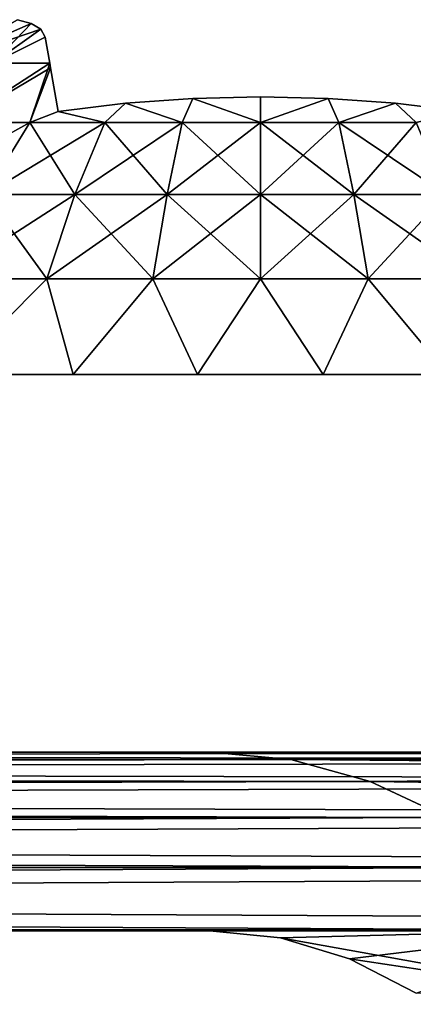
# Model space of a CAD drawing. Header units: millimetres. Extents: x -112 to 112, y -55 to 40.
# Tile 137 of 171: x 12.05 to 13.16, y 37.29 to 40.05. Entities that reach past the tile are written whole.
import ezdxf

# ---------------------------------------------------------------- set-up
doc = ezdxf.new("R2010")
doc.units = ezdxf.units.MM
doc.header["$LTSCALE"] = 52.148148
for name, color, linetype in [('102', 7, 'CONTINUOUS'), ('109', 7, 'CONTINUOUS'), ('110', 7, 'CONTINUOUS'), ('111', 7, 'CONTINUOUS'), ('112', 7, 'CONTINUOUS'), ('85', 7, 'CONTINUOUS'), ('86', 7, 'CONTINUOUS'), ('87', 7, 'CONTINUOUS'), ('91', 7, 'CONTINUOUS'), ('96', 7, 'CONTINUOUS'), ('97', 7, 'CONTINUOUS'), ('98', 7, 'CONTINUOUS')]:
    doc.layers.add(name, color=color, linetype=linetype)

msp = doc.modelspace()

# ---------------------------------------------------------------- linework, layer by layer
at = {"layer": '102', "linetype": 'Continuous'}
for points in [[(19.6576, 38, 12.5865), (12.5865, 38, 19.6576), (12.8128, 37.9794, 19.8839), (19.6576, 38, 12.5865)], [(19.8839, 37.9794, 12.8128), (19.6576, 38, 12.5865), (12.8128, 37.9794, 19.8839), (19.8839, 37.9794, 12.8128)], [(19.8839, 37.9794, 12.8128), (12.8128, 37.9794, 19.8839), (13.0353, 37.9181, 20.1064), (19.8839, 37.9794, 12.8128)], [(20.1064, 37.9181, 13.0353), (19.8839, 37.9794, 12.8128), (13.0353, 37.9181, 20.1064), (20.1064, 37.9181, 13.0353)], [(20.1064, 37.9181, 13.0353), (13.0353, 37.9181, 20.1064), (13.2505, 37.8169, 20.3216), (20.1064, 37.9181, 13.0353)]]:
    msp.add_3dface(points, dxfattribs=at)
at = {"layer": '109', "color": 253, "linetype": 'Continuous', "true_color": 0x999999}
for points in [[(12.0481, 40.0488, 13.5792), (11.8334, 39.9272, 13.8715), (12.0862, 40.0383, 13.6528), (12.0481, 40.0488, 13.5792)], [(11.8334, 39.9272, 13.8715), (11.9787, 39.9272, 13.9716), (12.0862, 40.0383, 13.6528), (11.8334, 39.9272, 13.8715)], [(12.0862, 40.0383, 13.6528), (11.9787, 39.9272, 13.9716), (12.1127, 40.0221, 13.7345), (12.0862, 40.0383, 13.6528)], [(11.9787, 39.9272, 13.9716), (12.1252, 39.9997, 13.823), (12.1127, 40.0221, 13.7345), (11.9787, 39.9272, 13.9716)], [(12.138, 39.9274, 14.0539), (12.1252, 39.9997, 13.823), (11.9787, 39.9272, 13.9716), (12.138, 39.9274, 14.0539)], [(12.138, 39.9274, 14.0539), (11.9787, 39.9272, 13.9716), (11.8818, 39.7616, 14.34), (12.138, 39.9274, 14.0539)], [(12.0823, 39.7616, 14.4302), (12.138, 39.9274, 14.0539), (11.8818, 39.7616, 14.34), (12.0823, 39.7616, 14.4302)], [(12.138, 39.9274, 14.0539), (12.0823, 39.7616, 14.4302), (12.1403, 39.9138, 14.0928), (12.138, 39.9274, 14.0539)], [(12.0823, 39.7616, 14.4302), (12.1618, 39.7921, 14.394), (12.1403, 39.9138, 14.0928), (12.0823, 39.7616, 14.4302)], [(12.5386, 39.8286, 14.4005), (12.3497, 39.8149, 14.3981), (12.5085, 39.7616, 14.5353), (12.5386, 39.8286, 14.4005)], [(12.7279, 39.7616, 14.5485), (12.5386, 39.8286, 14.4005), (12.5085, 39.7616, 14.5353), (12.7279, 39.7616, 14.5485)], [(12.7279, 39.8332, 14.4013), (12.5386, 39.8286, 14.4005), (12.7279, 39.7616, 14.5485), (12.7279, 39.8332, 14.4013)], [(12.9172, 39.8286, 14.4005), (12.7279, 39.8332, 14.4013), (12.7279, 39.7616, 14.5485), (12.9172, 39.8286, 14.4005)], [(12.9474, 39.7616, 14.5353), (12.9172, 39.8286, 14.4005), (12.7279, 39.7616, 14.5485), (12.9474, 39.7616, 14.5353)], [(13.1061, 39.8149, 14.3981), (12.9172, 39.8286, 14.4005), (12.9474, 39.7616, 14.5353), (13.1061, 39.8149, 14.3981)], [(12.3497, 39.8149, 14.3981), (12.1618, 39.7921, 14.394), (12.2922, 39.7616, 14.4956), (12.3497, 39.8149, 14.3981)], [(12.5085, 39.7616, 14.5353), (12.3497, 39.8149, 14.3981), (12.2922, 39.7616, 14.4956), (12.5085, 39.7616, 14.5353)], [(13.1636, 39.7616, 14.4956), (13.1061, 39.8149, 14.3981), (12.9474, 39.7616, 14.5353), (13.1636, 39.7616, 14.4956)], [(13.294, 39.7921, 14.394), (13.1061, 39.8149, 14.3981), (13.1636, 39.7616, 14.4956), (13.294, 39.7921, 14.394)], [(12.2922, 39.7616, 14.4956), (12.1618, 39.7921, 14.394), (12.0823, 39.7616, 14.4302), (12.2922, 39.7616, 14.4956)], [(12.0823, 39.7616, 14.4302), (11.8818, 39.7616, 14.34), (11.9582, 39.5597, 14.7576), (12.0823, 39.7616, 14.4302)], [(12.0823, 39.7616, 14.4302), (11.9582, 39.5597, 14.7576), (12.2084, 39.5597, 14.8356), (12.0823, 39.7616, 14.4302)], [(12.2922, 39.7616, 14.4956), (12.0823, 39.7616, 14.4302), (12.2084, 39.5597, 14.8356), (12.2922, 39.7616, 14.4956)], [(12.2922, 39.7616, 14.4956), (12.2084, 39.5597, 14.8356), (12.4663, 39.5597, 14.8828), (12.2922, 39.7616, 14.4956)], [(12.5085, 39.7616, 14.5353), (12.2922, 39.7616, 14.4956), (12.4663, 39.5597, 14.8828), (12.5085, 39.7616, 14.5353)], [(12.5085, 39.7616, 14.5353), (12.4663, 39.5597, 14.8828), (12.7279, 39.5597, 14.8987), (12.5085, 39.7616, 14.5353)], [(12.7279, 39.7616, 14.5485), (12.5085, 39.7616, 14.5353), (12.7279, 39.5597, 14.8987), (12.7279, 39.7616, 14.5485)], [(12.9474, 39.7616, 14.5353), (12.7279, 39.7616, 14.5485), (12.9896, 39.5597, 14.8828), (12.9474, 39.7616, 14.5353)], [(12.7279, 39.7616, 14.5485), (12.7279, 39.5597, 14.8987), (12.9896, 39.5597, 14.8828), (12.7279, 39.7616, 14.5485)], [(13.1636, 39.7616, 14.4956), (12.9474, 39.7616, 14.5353), (13.2474, 39.5597, 14.8356), (13.1636, 39.7616, 14.4956)], [(12.9474, 39.7616, 14.5353), (12.9896, 39.5597, 14.8828), (13.2474, 39.5597, 14.8356), (12.9474, 39.7616, 14.5353)], [(11.8419, 39.3235, 15.0643), (12.1299, 39.3235, 15.154), (11.9582, 39.5597, 14.7576), (11.8419, 39.3235, 15.0643)], [(11.9582, 39.5597, 14.7576), (12.1299, 39.3235, 15.154), (12.2084, 39.5597, 14.8356), (11.9582, 39.5597, 14.7576)], [(12.1299, 39.3235, 15.154), (12.4267, 39.3235, 15.2084), (12.2084, 39.5597, 14.8356), (12.1299, 39.3235, 15.154)], [(12.2084, 39.5597, 14.8356), (12.4267, 39.3235, 15.2084), (12.4663, 39.5597, 14.8828), (12.2084, 39.5597, 14.8356)], [(12.4267, 39.3235, 15.2084), (12.7279, 39.3235, 15.2266), (12.4663, 39.5597, 14.8828), (12.4267, 39.3235, 15.2084)], [(12.4663, 39.5597, 14.8828), (12.7279, 39.3235, 15.2266), (12.7279, 39.5597, 14.8987), (12.4663, 39.5597, 14.8828)], [(12.7279, 39.3235, 15.2266), (13.0291, 39.3235, 15.2084), (12.7279, 39.5597, 14.8987), (12.7279, 39.3235, 15.2266)], [(12.7279, 39.5597, 14.8987), (13.0291, 39.3235, 15.2084), (12.9896, 39.5597, 14.8828), (12.7279, 39.5597, 14.8987)], [(13.0291, 39.3235, 15.2084), (13.3259, 39.3235, 15.154), (12.9896, 39.5597, 14.8828), (13.0291, 39.3235, 15.2084)], [(12.9896, 39.5597, 14.8828), (13.3259, 39.3235, 15.154), (13.2474, 39.5597, 14.8356), (12.9896, 39.5597, 14.8828)], [(11.8419, 39.3235, 15.0643), (11.8627, 39.0566, 15.3909), (12.1299, 39.3235, 15.154), (11.8419, 39.3235, 15.0643)], [(11.8627, 39.0566, 15.3909), (12.2033, 39.0566, 15.4783), (12.1299, 39.3235, 15.154), (11.8627, 39.0566, 15.3909)], [(12.1299, 39.3235, 15.154), (12.2033, 39.0566, 15.4783), (12.4267, 39.3235, 15.2084), (12.1299, 39.3235, 15.154)], [(12.2033, 39.0566, 15.4783), (12.5521, 39.0566, 15.5224), (12.4267, 39.3235, 15.2084), (12.2033, 39.0566, 15.4783)], [(12.4267, 39.3235, 15.2084), (12.5521, 39.0566, 15.5224), (12.7279, 39.3235, 15.2266), (12.4267, 39.3235, 15.2084)], [(12.5521, 39.0566, 15.5224), (12.9037, 39.0566, 15.5224), (12.7279, 39.3235, 15.2266), (12.5521, 39.0566, 15.5224)], [(12.7279, 39.3235, 15.2266), (12.9037, 39.0566, 15.5224), (13.0291, 39.3235, 15.2084), (12.7279, 39.3235, 15.2266)], [(12.9037, 39.0566, 15.5224), (13.2526, 39.0566, 15.4783), (13.0291, 39.3235, 15.2084), (12.9037, 39.0566, 15.5224)], [(13.0291, 39.3235, 15.2084), (13.2526, 39.0566, 15.4783), (13.3259, 39.3235, 15.154), (13.0291, 39.3235, 15.2084)]]:
    msp.add_3dface(points, dxfattribs=at)
at = {"layer": '110', "color": 253, "linetype": 'Continuous', "true_color": 0x999999}
for points in [[(12.0862, 40.0383, 11.803), (11.8334, 39.9272, 11.5843), (12.0481, 40.0488, 11.8766), (12.0862, 40.0383, 11.803)], [(12.1127, 40.0221, 11.7213), (11.8334, 39.9272, 11.5843), (12.0862, 40.0383, 11.803), (12.1127, 40.0221, 11.7213)], [(11.9787, 39.9272, 11.4843), (11.8334, 39.9272, 11.5843), (12.1127, 40.0221, 11.7213), (11.9787, 39.9272, 11.4843)], [(12.1252, 39.9997, 11.6328), (11.9787, 39.9272, 11.4843), (12.1127, 40.0221, 11.7213), (12.1252, 39.9997, 11.6328)], [(12.138, 39.9274, 11.4019), (11.9787, 39.9272, 11.4843), (12.1252, 39.9997, 11.6328), (12.138, 39.9274, 11.4019)], [(11.8818, 39.7616, 11.1158), (12.138, 39.9274, 11.4019), (12.1403, 39.9138, 11.3631), (11.8818, 39.7616, 11.1158)], [(11.9787, 39.9272, 11.4843), (12.138, 39.9274, 11.4019), (11.8818, 39.7616, 11.1158), (11.9787, 39.9272, 11.4843)], [(12.0823, 39.7616, 11.0256), (11.8818, 39.7616, 11.1158), (12.1403, 39.9138, 11.3631), (12.0823, 39.7616, 11.0256)], [(12.1618, 39.7921, 11.0618), (12.0823, 39.7616, 11.0256), (12.1403, 39.9138, 11.3631), (12.1618, 39.7921, 11.0618)], [(12.5386, 39.8286, 11.0554), (12.5085, 39.7616, 10.9206), (12.3497, 39.8149, 11.0578), (12.5386, 39.8286, 11.0554)], [(12.7279, 39.7616, 10.9073), (12.5085, 39.7616, 10.9206), (12.5386, 39.8286, 11.0554), (12.7279, 39.7616, 10.9073)], [(12.7279, 39.8332, 11.0546), (12.7279, 39.7616, 10.9073), (12.5386, 39.8286, 11.0554), (12.7279, 39.8332, 11.0546)], [(12.9172, 39.8286, 11.0554), (12.7279, 39.7616, 10.9073), (12.7279, 39.8332, 11.0546), (12.9172, 39.8286, 11.0554)], [(12.9474, 39.7616, 10.9206), (12.7279, 39.7616, 10.9073), (12.9172, 39.8286, 11.0554), (12.9474, 39.7616, 10.9206)], [(13.1061, 39.8149, 11.0578), (12.9474, 39.7616, 10.9206), (12.9172, 39.8286, 11.0554), (13.1061, 39.8149, 11.0578)], [(12.3497, 39.8149, 11.0578), (12.2922, 39.7616, 10.9602), (12.1618, 39.7921, 11.0618), (12.3497, 39.8149, 11.0578)], [(12.5085, 39.7616, 10.9206), (12.2922, 39.7616, 10.9602), (12.3497, 39.8149, 11.0578), (12.5085, 39.7616, 10.9206)], [(13.1636, 39.7616, 10.9602), (12.9474, 39.7616, 10.9206), (13.1061, 39.8149, 11.0578), (13.1636, 39.7616, 10.9602)], [(13.294, 39.7921, 11.0618), (13.1636, 39.7616, 10.9602), (13.1061, 39.8149, 11.0578), (13.294, 39.7921, 11.0618)], [(12.2922, 39.7616, 10.9602), (12.0823, 39.7616, 11.0256), (12.1618, 39.7921, 11.0618), (12.2922, 39.7616, 10.9602)], [(11.8818, 39.7616, 11.1158), (12.0823, 39.7616, 11.0256), (11.7191, 39.5597, 10.8058), (11.8818, 39.7616, 11.1158)], [(12.0823, 39.7616, 11.0256), (11.9582, 39.5597, 10.6982), (11.7191, 39.5597, 10.8058), (12.0823, 39.7616, 11.0256)], [(12.0823, 39.7616, 11.0256), (12.2922, 39.7616, 10.9602), (11.9582, 39.5597, 10.6982), (12.0823, 39.7616, 11.0256)], [(12.2922, 39.7616, 10.9602), (12.2084, 39.5597, 10.6203), (11.9582, 39.5597, 10.6982), (12.2922, 39.7616, 10.9602)], [(12.5085, 39.7616, 10.9206), (12.4663, 39.5597, 10.573), (12.2084, 39.5597, 10.6203), (12.5085, 39.7616, 10.9206)], [(12.2922, 39.7616, 10.9602), (12.5085, 39.7616, 10.9206), (12.2084, 39.5597, 10.6203), (12.2922, 39.7616, 10.9602)], [(12.7279, 39.7616, 10.9073), (12.7279, 39.5597, 10.5572), (12.4663, 39.5597, 10.573), (12.7279, 39.7616, 10.9073)], [(12.5085, 39.7616, 10.9206), (12.7279, 39.7616, 10.9073), (12.4663, 39.5597, 10.573), (12.5085, 39.7616, 10.9206)], [(12.7279, 39.7616, 10.9073), (12.9474, 39.7616, 10.9206), (12.7279, 39.5597, 10.5572), (12.7279, 39.7616, 10.9073)], [(12.9474, 39.7616, 10.9206), (12.9896, 39.5597, 10.573), (12.7279, 39.5597, 10.5572), (12.9474, 39.7616, 10.9206)], [(12.9474, 39.7616, 10.9206), (13.1636, 39.7616, 10.9602), (12.9896, 39.5597, 10.573), (12.9474, 39.7616, 10.9206)], [(13.1636, 39.7616, 10.9602), (13.2474, 39.5597, 10.6203), (12.9896, 39.5597, 10.573), (13.1636, 39.7616, 10.9602)], [(12.1299, 39.3235, 10.3018), (11.8419, 39.3235, 10.3916), (12.2084, 39.5597, 10.6203), (12.1299, 39.3235, 10.3018)], [(12.2084, 39.5597, 10.6203), (11.8419, 39.3235, 10.3916), (11.9582, 39.5597, 10.6982), (12.2084, 39.5597, 10.6203)], [(12.4267, 39.3235, 10.2474), (12.1299, 39.3235, 10.3018), (12.4663, 39.5597, 10.573), (12.4267, 39.3235, 10.2474)], [(12.4663, 39.5597, 10.573), (12.1299, 39.3235, 10.3018), (12.2084, 39.5597, 10.6203), (12.4663, 39.5597, 10.573)], [(12.7279, 39.3235, 10.2292), (12.4267, 39.3235, 10.2474), (12.7279, 39.5597, 10.5572), (12.7279, 39.3235, 10.2292)], [(12.7279, 39.5597, 10.5572), (12.4267, 39.3235, 10.2474), (12.4663, 39.5597, 10.573), (12.7279, 39.5597, 10.5572)], [(13.0291, 39.3235, 10.2474), (12.7279, 39.3235, 10.2292), (12.9896, 39.5597, 10.573), (13.0291, 39.3235, 10.2474)], [(12.9896, 39.5597, 10.573), (12.7279, 39.3235, 10.2292), (12.7279, 39.5597, 10.5572), (12.9896, 39.5597, 10.573)], [(13.2474, 39.5597, 10.6203), (13.0291, 39.3235, 10.2474), (12.9896, 39.5597, 10.573), (13.2474, 39.5597, 10.6203)], [(13.3259, 39.3235, 10.3018), (13.0291, 39.3235, 10.2474), (13.2474, 39.5597, 10.6203), (13.3259, 39.3235, 10.3018)], [(12.1299, 39.3235, 10.3018), (11.8627, 39.0566, 10.065), (11.8419, 39.3235, 10.3916), (12.1299, 39.3235, 10.3018)], [(12.2033, 39.0566, 9.9775), (11.8627, 39.0566, 10.065), (12.1299, 39.3235, 10.3018), (12.2033, 39.0566, 9.9775)], [(12.4267, 39.3235, 10.2474), (12.2033, 39.0566, 9.9775), (12.1299, 39.3235, 10.3018), (12.4267, 39.3235, 10.2474)], [(12.5521, 39.0566, 9.9334), (12.2033, 39.0566, 9.9775), (12.4267, 39.3235, 10.2474), (12.5521, 39.0566, 9.9334)], [(12.7279, 39.3235, 10.2292), (12.5521, 39.0566, 9.9334), (12.4267, 39.3235, 10.2474), (12.7279, 39.3235, 10.2292)], [(12.9037, 39.0566, 9.9334), (12.5521, 39.0566, 9.9334), (12.7279, 39.3235, 10.2292), (12.9037, 39.0566, 9.9334)], [(13.0291, 39.3235, 10.2474), (12.9037, 39.0566, 9.9334), (12.7279, 39.3235, 10.2292), (13.0291, 39.3235, 10.2474)], [(13.2526, 39.0566, 9.9775), (12.9037, 39.0566, 9.9334), (13.0291, 39.3235, 10.2474), (13.2526, 39.0566, 9.9775)], [(13.3259, 39.3235, 10.3018), (13.2526, 39.0566, 9.9775), (13.0291, 39.3235, 10.2474), (13.3259, 39.3235, 10.3018)]]:
    msp.add_3dface(points, dxfattribs=at)
at = {"layer": '111', "color": 253, "linetype": 'Continuous', "true_color": 0x999999}
for points in [[(12.0481, 40.0488, -11.8767), (11.8334, 39.9272, -11.5843), (12.0862, 40.0383, -11.803), (12.0481, 40.0488, -11.8767)], [(11.8334, 39.9272, -11.5843), (11.9787, 39.9272, -11.4843), (12.0862, 40.0383, -11.803), (11.8334, 39.9272, -11.5843)], [(12.0862, 40.0383, -11.803), (11.9787, 39.9272, -11.4843), (12.1127, 40.0221, -11.7213), (12.0862, 40.0383, -11.803)], [(11.9787, 39.9272, -11.4843), (12.1252, 39.9997, -11.6328), (12.1127, 40.0221, -11.7213), (11.9787, 39.9272, -11.4843)], [(12.138, 39.9274, -11.4019), (12.1252, 39.9997, -11.6328), (11.9787, 39.9272, -11.4843), (12.138, 39.9274, -11.4019)], [(12.138, 39.9274, -11.4019), (11.9787, 39.9272, -11.4843), (11.8818, 39.7616, -11.1158), (12.138, 39.9274, -11.4019)], [(12.0823, 39.7616, -11.0256), (12.138, 39.9274, -11.4019), (11.8818, 39.7616, -11.1158), (12.0823, 39.7616, -11.0256)], [(12.138, 39.9274, -11.4019), (12.0823, 39.7616, -11.0256), (12.1403, 39.9138, -11.3631), (12.138, 39.9274, -11.4019)], [(12.0823, 39.7616, -11.0256), (12.1618, 39.7921, -11.0618), (12.1403, 39.9138, -11.3631), (12.0823, 39.7616, -11.0256)], [(12.5386, 39.8286, -11.0554), (12.3497, 39.8149, -11.0578), (12.5085, 39.7616, -10.9206), (12.5386, 39.8286, -11.0554)], [(12.7279, 39.7616, -10.9073), (12.5386, 39.8286, -11.0554), (12.5085, 39.7616, -10.9206), (12.7279, 39.7616, -10.9073)], [(12.7279, 39.8332, -11.0546), (12.5386, 39.8286, -11.0554), (12.7279, 39.7616, -10.9073), (12.7279, 39.8332, -11.0546)], [(12.9172, 39.8286, -11.0554), (12.7279, 39.8332, -11.0546), (12.7279, 39.7616, -10.9073), (12.9172, 39.8286, -11.0554)], [(12.9474, 39.7616, -10.9206), (12.9172, 39.8286, -11.0554), (12.7279, 39.7616, -10.9073), (12.9474, 39.7616, -10.9206)], [(13.1061, 39.8149, -11.0578), (12.9172, 39.8286, -11.0554), (12.9474, 39.7616, -10.9206), (13.1061, 39.8149, -11.0578)], [(12.3497, 39.8149, -11.0578), (12.1618, 39.7921, -11.0618), (12.2922, 39.7616, -10.9602), (12.3497, 39.8149, -11.0578)], [(12.5085, 39.7616, -10.9206), (12.3497, 39.8149, -11.0578), (12.2922, 39.7616, -10.9602), (12.5085, 39.7616, -10.9206)], [(13.1636, 39.7616, -10.9602), (13.1061, 39.8149, -11.0578), (12.9474, 39.7616, -10.9206), (13.1636, 39.7616, -10.9602)], [(13.294, 39.7921, -11.0618), (13.1061, 39.8149, -11.0578), (13.1636, 39.7616, -10.9602), (13.294, 39.7921, -11.0618)], [(12.2922, 39.7616, -10.9602), (12.1618, 39.7921, -11.0618), (12.0823, 39.7616, -11.0256), (12.2922, 39.7616, -10.9602)], [(12.0823, 39.7616, -11.0256), (11.8818, 39.7616, -11.1158), (11.9582, 39.5597, -10.6982), (12.0823, 39.7616, -11.0256)], [(12.0823, 39.7616, -11.0256), (11.9582, 39.5597, -10.6982), (12.2084, 39.5597, -10.6203), (12.0823, 39.7616, -11.0256)], [(12.2922, 39.7616, -10.9602), (12.0823, 39.7616, -11.0256), (12.2084, 39.5597, -10.6203), (12.2922, 39.7616, -10.9602)], [(12.2922, 39.7616, -10.9602), (12.2084, 39.5597, -10.6203), (12.4663, 39.5597, -10.573), (12.2922, 39.7616, -10.9602)], [(12.5085, 39.7616, -10.9206), (12.2922, 39.7616, -10.9602), (12.4663, 39.5597, -10.573), (12.5085, 39.7616, -10.9206)], [(12.5085, 39.7616, -10.9206), (12.4663, 39.5597, -10.573), (12.7279, 39.5597, -10.5572), (12.5085, 39.7616, -10.9206)], [(12.7279, 39.7616, -10.9073), (12.5085, 39.7616, -10.9206), (12.7279, 39.5597, -10.5572), (12.7279, 39.7616, -10.9073)], [(12.7279, 39.7616, -10.9073), (12.7279, 39.5597, -10.5572), (12.9896, 39.5597, -10.573), (12.7279, 39.7616, -10.9073)], [(12.9474, 39.7616, -10.9206), (12.7279, 39.7616, -10.9073), (12.9896, 39.5597, -10.573), (12.9474, 39.7616, -10.9206)], [(12.9474, 39.7616, -10.9206), (12.9896, 39.5597, -10.573), (13.2474, 39.5597, -10.6203), (12.9474, 39.7616, -10.9206)], [(13.1636, 39.7616, -10.9602), (12.9474, 39.7616, -10.9206), (13.2474, 39.5597, -10.6203), (13.1636, 39.7616, -10.9602)], [(11.8419, 39.3235, -10.3916), (12.1299, 39.3235, -10.3018), (11.9582, 39.5597, -10.6982), (11.8419, 39.3235, -10.3916)], [(11.9582, 39.5597, -10.6982), (12.1299, 39.3235, -10.3018), (12.2084, 39.5597, -10.6203), (11.9582, 39.5597, -10.6982)], [(12.1299, 39.3235, -10.3018), (12.4267, 39.3235, -10.2474), (12.2084, 39.5597, -10.6203), (12.1299, 39.3235, -10.3018)], [(12.2084, 39.5597, -10.6203), (12.4267, 39.3235, -10.2474), (12.4663, 39.5597, -10.573), (12.2084, 39.5597, -10.6203)], [(12.4267, 39.3235, -10.2474), (12.7279, 39.3235, -10.2292), (12.4663, 39.5597, -10.573), (12.4267, 39.3235, -10.2474)], [(12.4663, 39.5597, -10.573), (12.7279, 39.3235, -10.2292), (12.7279, 39.5597, -10.5572), (12.4663, 39.5597, -10.573)], [(12.7279, 39.3235, -10.2292), (13.0291, 39.3235, -10.2474), (12.7279, 39.5597, -10.5572), (12.7279, 39.3235, -10.2292)], [(12.7279, 39.5597, -10.5572), (13.0291, 39.3235, -10.2474), (12.9896, 39.5597, -10.573), (12.7279, 39.5597, -10.5572)], [(13.0291, 39.3235, -10.2474), (13.3259, 39.3235, -10.3018), (12.9896, 39.5597, -10.573), (13.0291, 39.3235, -10.2474)], [(12.9896, 39.5597, -10.573), (13.3259, 39.3235, -10.3018), (13.2474, 39.5597, -10.6203), (12.9896, 39.5597, -10.573)], [(11.8419, 39.3235, -10.3916), (11.8627, 39.0566, -10.065), (12.1299, 39.3235, -10.3018), (11.8419, 39.3235, -10.3916)], [(11.8627, 39.0566, -10.065), (12.2033, 39.0566, -9.9775), (12.1299, 39.3235, -10.3018), (11.8627, 39.0566, -10.065)], [(12.1299, 39.3235, -10.3018), (12.2033, 39.0566, -9.9775), (12.4267, 39.3235, -10.2474), (12.1299, 39.3235, -10.3018)], [(12.2033, 39.0566, -9.9775), (12.5521, 39.0566, -9.9334), (12.4267, 39.3235, -10.2474), (12.2033, 39.0566, -9.9775)], [(12.4267, 39.3235, -10.2474), (12.5521, 39.0566, -9.9334), (12.7279, 39.3235, -10.2292), (12.4267, 39.3235, -10.2474)], [(12.5521, 39.0566, -9.9334), (12.9037, 39.0566, -9.9334), (12.7279, 39.3235, -10.2292), (12.5521, 39.0566, -9.9334)], [(12.7279, 39.3235, -10.2292), (12.9037, 39.0566, -9.9334), (13.0291, 39.3235, -10.2474), (12.7279, 39.3235, -10.2292)], [(12.9037, 39.0566, -9.9334), (13.2526, 39.0566, -9.9775), (13.0291, 39.3235, -10.2474), (12.9037, 39.0566, -9.9334)], [(13.0291, 39.3235, -10.2474), (13.2526, 39.0566, -9.9775), (13.3259, 39.3235, -10.3018), (13.0291, 39.3235, -10.2474)]]:
    msp.add_3dface(points, dxfattribs=at)
at = {"layer": '112', "color": 253, "linetype": 'Continuous', "true_color": 0x999999}
for points in [[(12.0862, 40.0383, -13.6528), (11.8334, 39.9272, -13.8715), (12.0481, 40.0488, -13.5793), (12.0862, 40.0383, -13.6528)], [(12.1127, 40.0221, -13.7345), (11.8334, 39.9272, -13.8715), (12.0862, 40.0383, -13.6528), (12.1127, 40.0221, -13.7345)], [(11.9787, 39.9272, -13.9716), (11.8334, 39.9272, -13.8715), (12.1127, 40.0221, -13.7345), (11.9787, 39.9272, -13.9716)], [(12.1252, 39.9997, -13.823), (11.9787, 39.9272, -13.9716), (12.1127, 40.0221, -13.7345), (12.1252, 39.9997, -13.823)], [(12.138, 39.9274, -14.0539), (11.9787, 39.9272, -13.9716), (12.1252, 39.9997, -13.823), (12.138, 39.9274, -14.0539)], [(11.8818, 39.7616, -14.34), (12.138, 39.9274, -14.0539), (12.1403, 39.9138, -14.0927), (11.8818, 39.7616, -14.34)], [(11.9787, 39.9272, -13.9716), (12.138, 39.9274, -14.0539), (11.8818, 39.7616, -14.34), (11.9787, 39.9272, -13.9716)], [(12.0823, 39.7616, -14.4302), (11.8818, 39.7616, -14.34), (12.1403, 39.9138, -14.0927), (12.0823, 39.7616, -14.4302)], [(12.1618, 39.7921, -14.394), (12.0823, 39.7616, -14.4302), (12.1403, 39.9138, -14.0927), (12.1618, 39.7921, -14.394)], [(12.5386, 39.8286, -14.4005), (12.5085, 39.7616, -14.5353), (12.3497, 39.8149, -14.3981), (12.5386, 39.8286, -14.4005)], [(12.7279, 39.7616, -14.5485), (12.5085, 39.7616, -14.5353), (12.5386, 39.8286, -14.4005), (12.7279, 39.7616, -14.5485)], [(12.7279, 39.8332, -14.4013), (12.7279, 39.7616, -14.5485), (12.5386, 39.8286, -14.4005), (12.7279, 39.8332, -14.4013)], [(12.9172, 39.8286, -14.4005), (12.7279, 39.7616, -14.5485), (12.7279, 39.8332, -14.4013), (12.9172, 39.8286, -14.4005)], [(12.9474, 39.7616, -14.5353), (12.7279, 39.7616, -14.5485), (12.9172, 39.8286, -14.4005), (12.9474, 39.7616, -14.5353)], [(13.1061, 39.8149, -14.3981), (12.9474, 39.7616, -14.5353), (12.9172, 39.8286, -14.4005), (13.1061, 39.8149, -14.3981)], [(12.3497, 39.8149, -14.3981), (12.2922, 39.7616, -14.4956), (12.1618, 39.7921, -14.394), (12.3497, 39.8149, -14.3981)], [(12.5085, 39.7616, -14.5353), (12.2922, 39.7616, -14.4956), (12.3497, 39.8149, -14.3981), (12.5085, 39.7616, -14.5353)], [(13.1636, 39.7616, -14.4956), (12.9474, 39.7616, -14.5353), (13.1061, 39.8149, -14.3981), (13.1636, 39.7616, -14.4956)], [(13.294, 39.7921, -14.394), (13.1636, 39.7616, -14.4956), (13.1061, 39.8149, -14.3981), (13.294, 39.7921, -14.394)], [(12.2922, 39.7616, -14.4956), (12.0823, 39.7616, -14.4302), (12.1618, 39.7921, -14.394), (12.2922, 39.7616, -14.4956)], [(11.8818, 39.7616, -14.34), (12.0823, 39.7616, -14.4302), (11.7191, 39.5597, -14.65), (11.8818, 39.7616, -14.34)], [(12.0823, 39.7616, -14.4302), (11.9582, 39.5597, -14.7576), (11.7191, 39.5597, -14.65), (12.0823, 39.7616, -14.4302)], [(12.0823, 39.7616, -14.4302), (12.2922, 39.7616, -14.4956), (11.9582, 39.5597, -14.7576), (12.0823, 39.7616, -14.4302)], [(12.2922, 39.7616, -14.4956), (12.2084, 39.5597, -14.8356), (11.9582, 39.5597, -14.7576), (12.2922, 39.7616, -14.4956)], [(12.5085, 39.7616, -14.5353), (12.4663, 39.5597, -14.8828), (12.2084, 39.5597, -14.8356), (12.5085, 39.7616, -14.5353)], [(12.2922, 39.7616, -14.4956), (12.5085, 39.7616, -14.5353), (12.2084, 39.5597, -14.8356), (12.2922, 39.7616, -14.4956)], [(12.7279, 39.7616, -14.5485), (12.7279, 39.5597, -14.8987), (12.4663, 39.5597, -14.8828), (12.7279, 39.7616, -14.5485)], [(12.5085, 39.7616, -14.5353), (12.7279, 39.7616, -14.5485), (12.4663, 39.5597, -14.8828), (12.5085, 39.7616, -14.5353)], [(12.7279, 39.7616, -14.5485), (12.9474, 39.7616, -14.5353), (12.7279, 39.5597, -14.8987), (12.7279, 39.7616, -14.5485)], [(12.9474, 39.7616, -14.5353), (12.9896, 39.5597, -14.8828), (12.7279, 39.5597, -14.8987), (12.9474, 39.7616, -14.5353)], [(12.9474, 39.7616, -14.5353), (13.1636, 39.7616, -14.4956), (12.9896, 39.5597, -14.8828), (12.9474, 39.7616, -14.5353)], [(13.1636, 39.7616, -14.4956), (13.2474, 39.5597, -14.8356), (12.9896, 39.5597, -14.8828), (13.1636, 39.7616, -14.4956)], [(12.1299, 39.3235, -15.154), (11.8419, 39.3235, -15.0643), (12.2084, 39.5597, -14.8356), (12.1299, 39.3235, -15.154)], [(12.2084, 39.5597, -14.8356), (11.8419, 39.3235, -15.0643), (11.9582, 39.5597, -14.7576), (12.2084, 39.5597, -14.8356)], [(12.4267, 39.3235, -15.2084), (12.1299, 39.3235, -15.154), (12.4663, 39.5597, -14.8828), (12.4267, 39.3235, -15.2084)], [(12.4663, 39.5597, -14.8828), (12.1299, 39.3235, -15.154), (12.2084, 39.5597, -14.8356), (12.4663, 39.5597, -14.8828)], [(12.7279, 39.3235, -15.2266), (12.4267, 39.3235, -15.2084), (12.7279, 39.5597, -14.8987), (12.7279, 39.3235, -15.2266)], [(12.7279, 39.5597, -14.8987), (12.4267, 39.3235, -15.2084), (12.4663, 39.5597, -14.8828), (12.7279, 39.5597, -14.8987)], [(13.0291, 39.3235, -15.2084), (12.7279, 39.3235, -15.2266), (12.9896, 39.5597, -14.8828), (13.0291, 39.3235, -15.2084)], [(12.9896, 39.5597, -14.8828), (12.7279, 39.3235, -15.2266), (12.7279, 39.5597, -14.8987), (12.9896, 39.5597, -14.8828)], [(13.2474, 39.5597, -14.8356), (13.0291, 39.3235, -15.2084), (12.9896, 39.5597, -14.8828), (13.2474, 39.5597, -14.8356)], [(13.3259, 39.3235, -15.154), (13.0291, 39.3235, -15.2084), (13.2474, 39.5597, -14.8356), (13.3259, 39.3235, -15.154)], [(12.1299, 39.3235, -15.154), (11.8627, 39.0566, -15.3909), (11.8419, 39.3235, -15.0643), (12.1299, 39.3235, -15.154)], [(12.2033, 39.0566, -15.4783), (11.8627, 39.0566, -15.3909), (12.1299, 39.3235, -15.154), (12.2033, 39.0566, -15.4783)], [(12.4267, 39.3235, -15.2084), (12.2033, 39.0566, -15.4783), (12.1299, 39.3235, -15.154), (12.4267, 39.3235, -15.2084)], [(12.5521, 39.0566, -15.5224), (12.2033, 39.0566, -15.4783), (12.4267, 39.3235, -15.2084), (12.5521, 39.0566, -15.5224)], [(12.7279, 39.3235, -15.2266), (12.5521, 39.0566, -15.5224), (12.4267, 39.3235, -15.2084), (12.7279, 39.3235, -15.2266)], [(12.9037, 39.0566, -15.5224), (12.5521, 39.0566, -15.5224), (12.7279, 39.3235, -15.2266), (12.9037, 39.0566, -15.5224)], [(13.0291, 39.3235, -15.2084), (12.9037, 39.0566, -15.5224), (12.7279, 39.3235, -15.2266), (13.0291, 39.3235, -15.2084)], [(13.2526, 39.0566, -15.4783), (12.9037, 39.0566, -15.5224), (13.0291, 39.3235, -15.2084), (13.2526, 39.0566, -15.4783)], [(13.3259, 39.3235, -15.154), (13.2526, 39.0566, -15.4783), (13.0291, 39.3235, -15.2084), (13.3259, 39.3235, -15.154)]]:
    msp.add_3dface(points, dxfattribs=at)
at = {"layer": '85', "linetype": 'Continuous'}
for points in [[(-19.6576, 38, 12.5865), (12.8128, 37.9794, -19.8839), (-19.8839, 37.9794, 12.8128), (-19.6576, 38, 12.5865)], [(12.5865, 38, -19.6576), (12.8128, 37.9794, -19.8839), (-19.6576, 38, 12.5865), (12.5865, 38, -19.6576)], [(-19.8839, 37.9794, 12.8128), (13.0353, 37.9181, -20.1064), (-20.1064, 37.9181, 13.0353), (-19.8839, 37.9794, 12.8128)], [(12.8128, 37.9794, -19.8839), (13.0353, 37.9181, -20.1064), (-19.8839, 37.9794, 12.8128), (12.8128, 37.9794, -19.8839)], [(-20.1064, 37.9181, 13.0353), (13.2505, 37.8169, -20.3216), (-20.3216, 37.8169, 13.2505), (-20.1064, 37.9181, 13.0353)], [(13.0353, 37.9181, -20.1064), (13.2505, 37.8169, -20.3216), (-20.1064, 37.9181, 13.0353), (13.0353, 37.9181, -20.1064)], [(-20.3216, 37.8169, 13.2505), (13.4548, 37.6777, -20.5258), (-20.5258, 37.6777, 13.4548), (-20.3216, 37.8169, 13.2505)], [(13.2505, 37.8169, -20.3216), (13.4548, 37.6777, -20.5258), (-20.3216, 37.8169, 13.2505), (13.2505, 37.8169, -20.3216)], [(-20.5258, 37.6777, 13.4548), (13.6447, 37.5026, -20.7158), (-20.7158, 37.5026, 13.6447), (-20.5258, 37.6777, 13.4548)], [(13.4548, 37.6777, -20.5258), (13.6447, 37.5026, -20.7158), (-20.5258, 37.6777, 13.4548), (13.4548, 37.6777, -20.5258)], [(-19.6576, 37.5, 12.5865), (-20.7158, 37.5026, 13.6447), (12.5865, 37.5, -19.6576), (-19.6576, 37.5, 12.5865)], [(-20.7158, 37.5026, 13.6447), (13.6447, 37.5026, -20.7158), (12.5865, 37.5, -19.6576), (-20.7158, 37.5026, 13.6447)], [(12.5865, 37.5, -19.6576), (13.6447, 37.5026, -20.7158), (12.7839, 37.4804, -19.855), (12.5865, 37.5, -19.6576)], [(13.6447, 37.5026, -20.7158), (13.8173, 37.2946, -20.8883), (12.7839, 37.4804, -19.855), (13.6447, 37.5026, -20.7158)], [(12.7839, 37.4804, -19.855), (13.8173, 37.2946, -20.8883), (12.9774, 37.4221, -20.0485), (12.7839, 37.4804, -19.855)], [(12.9774, 37.4221, -20.0485), (13.8173, 37.2946, -20.8883), (13.1632, 37.3261, -20.2343), (12.9774, 37.4221, -20.0485)]]:
    msp.add_3dface(points, dxfattribs=at)
at = {"layer": '86', "linetype": 'Continuous'}
for points in [[(-12.5865, 38, 19.6576), (-12.8128, 37.9794, 19.8839), (19.6576, 38, -12.5865), (-12.5865, 38, 19.6576)], [(19.6576, 38, -12.5865), (-12.8128, 37.9794, 19.8839), (19.8839, 37.9794, -12.8128), (19.6576, 38, -12.5865)], [(-12.8128, 37.9794, 19.8839), (-13.0353, 37.9181, 20.1064), (19.8839, 37.9794, -12.8128), (-12.8128, 37.9794, 19.8839)], [(19.8839, 37.9794, -12.8128), (-13.0353, 37.9181, 20.1064), (20.1064, 37.9181, -13.0353), (19.8839, 37.9794, -12.8128)], [(-13.0353, 37.9181, 20.1064), (-13.2505, 37.8169, 20.3216), (20.1064, 37.9181, -13.0353), (-13.0353, 37.9181, 20.1064)], [(20.1064, 37.9181, -13.0353), (-13.2505, 37.8169, 20.3216), (20.3216, 37.8169, -13.2505), (20.1064, 37.9181, -13.0353)], [(-13.2505, 37.8169, 20.3216), (-13.4548, 37.6777, 20.5258), (20.3216, 37.8169, -13.2505), (-13.2505, 37.8169, 20.3216)], [(20.3216, 37.8169, -13.2505), (-13.4548, 37.6777, 20.5258), (20.5258, 37.6777, -13.4548), (20.3216, 37.8169, -13.2505)], [(-13.4548, 37.6777, 20.5258), (-13.6447, 37.5026, 20.7158), (20.5258, 37.6777, -13.4548), (-13.4548, 37.6777, 20.5258)], [(20.5258, 37.6777, -13.4548), (-13.6447, 37.5026, 20.7158), (20.7158, 37.5026, -13.6447), (20.5258, 37.6777, -13.4548)], [(-13.6447, 37.5026, 20.7158), (-12.5865, 37.5, 19.6576), (20.7158, 37.5026, -13.6447), (-13.6447, 37.5026, 20.7158)], [(-12.5865, 37.5, 19.6576), (19.6576, 37.5, -12.5865), (20.7158, 37.5026, -13.6447), (-12.5865, 37.5, 19.6576)]]:
    msp.add_3dface(points, dxfattribs=at)
at = {"layer": '87', "linetype": 'Continuous'}
for points in [[(12.5865, 38, -19.6576), (-19.6576, 38, 12.5865), (11.799, 38, -13.9688), (12.5865, 38, -19.6576)], [(-12.5865, 38, 19.6576), (19.6576, 38, -12.5865), (-11.799, 38, 13.9688), (-12.5865, 38, 19.6576)], [(-11.799, 38, 13.9688), (19.6576, 38, -12.5865), (-11.6319, 38, 13.8239), (-11.799, 38, 13.9688)], [(12.1862, 38, -11.2757), (11.9851, 38, -11.3675), (-11.6319, 38, 11.6319), (12.1862, 38, -11.2757)], [(12.3985, 38, -11.2133), (12.1862, 38, -11.2757), (-11.6319, 38, 11.6319), (12.3985, 38, -11.2133)], [(12.6173, 38, -11.1819), (12.3985, 38, -11.2133), (-11.6319, 38, 11.6319), (12.6173, 38, -11.1819)], [(12.8385, 38, -11.1819), (12.6173, 38, -11.1819), (-11.6319, 38, 11.6319), (12.8385, 38, -11.1819)], [(13.0574, 38, -11.2133), (12.8385, 38, -11.1819), (-11.6319, 38, 11.6319), (13.0574, 38, -11.2133)], [(19.6576, 38, -12.5865), (13.0574, 38, -11.2133), (-11.6319, 38, 11.6319), (19.6576, 38, -12.5865)], [(19.6576, 38, -12.5865), (-11.6319, 38, 11.6319), (-11.4871, 38, 11.799), (19.6576, 38, -12.5865)], [(-11.6319, 38, 13.8239), (19.6576, 38, -12.5865), (-11.4871, 38, 13.6568), (-11.6319, 38, 13.8239)], [(-11.3675, 38, 11.9851), (19.6576, 38, -12.5865), (-11.4871, 38, 11.799), (-11.3675, 38, 11.9851)], [(-11.4871, 38, 13.6568), (19.6576, 38, -12.5865), (-11.3675, 38, 13.4707), (-11.4871, 38, 13.6568)], [(-11.2757, 38, 12.1862), (19.6576, 38, -12.5865), (-11.3675, 38, 11.9851), (-11.2757, 38, 12.1862)], [(-11.3675, 38, 13.4707), (19.6576, 38, -12.5865), (-11.2757, 38, 13.2696), (-11.3675, 38, 13.4707)], [(-11.2133, 38, 12.3985), (19.6576, 38, -12.5865), (-11.2757, 38, 12.1862), (-11.2133, 38, 12.3985)], [(-11.2757, 38, 13.2696), (19.6576, 38, -12.5865), (-11.2133, 38, 13.0574), (-11.2757, 38, 13.2696)], [(-11.1819, 38, 12.6173), (19.6576, 38, -12.5865), (-11.2133, 38, 12.3985), (-11.1819, 38, 12.6173)], [(-11.2133, 38, 13.0574), (19.6576, 38, -12.5865), (-11.1819, 38, 12.8385), (-11.2133, 38, 13.0574)], [(-11.1819, 38, 12.8385), (19.6576, 38, -12.5865), (-11.1819, 38, 12.6173), (-11.1819, 38, 12.8385)], [(11.9851, 38, -14.0883), (12.5865, 38, -19.6576), (11.799, 38, -13.9688), (11.9851, 38, -14.0883)], [(12.1862, 38, -14.1802), (12.5865, 38, -19.6576), (11.9851, 38, -14.0883), (12.1862, 38, -14.1802)], [(12.3985, 38, -14.2425), (12.5865, 38, -19.6576), (12.1862, 38, -14.1802), (12.3985, 38, -14.2425)], [(12.6173, 38, -14.274), (12.5865, 38, -19.6576), (12.3985, 38, -14.2425), (12.6173, 38, -14.274)], [(12.8385, 38, -14.274), (12.5865, 38, -19.6576), (12.6173, 38, -14.274), (12.8385, 38, -14.274)], [(13.0574, 38, -14.2425), (12.5865, 38, -19.6576), (12.8385, 38, -14.274), (13.0574, 38, -14.2425)], [(19.6576, 38, -12.5865), (12.5865, 38, -19.6576), (13.0574, 38, -14.2425), (19.6576, 38, -12.5865)], [(13.2696, 38, -14.1802), (19.6576, 38, -12.5865), (13.0574, 38, -14.2425), (13.2696, 38, -14.1802)], [(13.0574, 38, -11.2133), (19.6576, 38, -12.5865), (13.2696, 38, -11.2757), (13.0574, 38, -11.2133)]]:
    msp.add_3dface(points, dxfattribs=at)
at = {"layer": '91', "linetype": 'Continuous'}
for points in [[(12.8128, 37.9794, -19.8839), (12.5865, 38, -19.6576), (19.8839, 37.9794, -12.8128), (12.8128, 37.9794, -19.8839)], [(12.5865, 38, -19.6576), (19.6576, 38, -12.5865), (19.8839, 37.9794, -12.8128), (12.5865, 38, -19.6576)], [(12.8128, 37.9794, -19.8839), (19.8839, 37.9794, -12.8128), (20.1064, 37.9181, -13.0353), (12.8128, 37.9794, -19.8839)], [(13.0353, 37.9181, -20.1064), (12.8128, 37.9794, -19.8839), (20.1064, 37.9181, -13.0353), (13.0353, 37.9181, -20.1064)], [(13.0353, 37.9181, -20.1064), (20.1064, 37.9181, -13.0353), (20.3216, 37.8169, -13.2505), (13.0353, 37.9181, -20.1064)], [(13.2505, 37.8169, -20.3216), (13.0353, 37.9181, -20.1064), (20.3216, 37.8169, -13.2505), (13.2505, 37.8169, -20.3216)]]:
    msp.add_3dface(points, dxfattribs=at)
at = {"layer": '96', "linetype": 'Continuous'}
for points in [[(-12.5865, 38, -19.6576), (19.8839, 37.9794, 12.8128), (-12.8128, 37.9794, -19.8839), (-12.5865, 38, -19.6576)], [(19.6576, 38, 12.5865), (19.8839, 37.9794, 12.8128), (-12.5865, 38, -19.6576), (19.6576, 38, 12.5865)], [(-12.8128, 37.9794, -19.8839), (20.1064, 37.9181, 13.0353), (-13.0353, 37.9181, -20.1064), (-12.8128, 37.9794, -19.8839)], [(19.8839, 37.9794, 12.8128), (20.1064, 37.9181, 13.0353), (-12.8128, 37.9794, -19.8839), (19.8839, 37.9794, 12.8128)], [(-13.0353, 37.9181, -20.1064), (20.3216, 37.8169, 13.2505), (-13.2505, 37.8169, -20.3216), (-13.0353, 37.9181, -20.1064)], [(20.1064, 37.9181, 13.0353), (20.3216, 37.8169, 13.2505), (-13.0353, 37.9181, -20.1064), (20.1064, 37.9181, 13.0353)], [(-13.2505, 37.8169, -20.3216), (20.5258, 37.6777, 13.4548), (-13.4548, 37.6777, -20.5258), (-13.2505, 37.8169, -20.3216)], [(20.3216, 37.8169, 13.2505), (20.5258, 37.6777, 13.4548), (-13.2505, 37.8169, -20.3216), (20.3216, 37.8169, 13.2505)], [(-13.4548, 37.6777, -20.5258), (20.7158, 37.5026, 13.6447), (-13.6447, 37.5026, -20.7158), (-13.4548, 37.6777, -20.5258)], [(20.5258, 37.6777, 13.4548), (20.7158, 37.5026, 13.6447), (-13.4548, 37.6777, -20.5258), (20.5258, 37.6777, 13.4548)], [(-13.6447, 37.5026, -20.7158), (20.7158, 37.5026, 13.6447), (19.6576, 37.5, 12.5865), (-13.6447, 37.5026, -20.7158)], [(-12.5865, 37.5, -19.6576), (-13.6447, 37.5026, -20.7158), (19.6576, 37.5, 12.5865), (-12.5865, 37.5, -19.6576)]]:
    msp.add_3dface(points, dxfattribs=at)
at = {"layer": '97', "linetype": 'Continuous'}
for points in [[(12.5865, 38, 19.6576), (-19.8839, 37.9794, -12.8128), (12.8128, 37.9794, 19.8839), (12.5865, 38, 19.6576)], [(-19.6576, 38, -12.5865), (-19.8839, 37.9794, -12.8128), (12.5865, 38, 19.6576), (-19.6576, 38, -12.5865)], [(12.8128, 37.9794, 19.8839), (-20.1064, 37.9181, -13.0353), (13.0353, 37.9181, 20.1064), (12.8128, 37.9794, 19.8839)], [(-19.8839, 37.9794, -12.8128), (-20.1064, 37.9181, -13.0353), (12.8128, 37.9794, 19.8839), (-19.8839, 37.9794, -12.8128)], [(13.0353, 37.9181, 20.1064), (-20.3216, 37.8169, -13.2505), (13.2505, 37.8169, 20.3216), (13.0353, 37.9181, 20.1064)], [(-20.1064, 37.9181, -13.0353), (-20.3216, 37.8169, -13.2505), (13.0353, 37.9181, 20.1064), (-20.1064, 37.9181, -13.0353)], [(13.2505, 37.8169, 20.3216), (-20.5258, 37.6777, -13.4548), (13.4548, 37.6777, 20.5258), (13.2505, 37.8169, 20.3216)], [(-20.3216, 37.8169, -13.2505), (-20.5258, 37.6777, -13.4548), (13.2505, 37.8169, 20.3216), (-20.3216, 37.8169, -13.2505)], [(-20.5258, 37.6777, -13.4548), (-20.7158, 37.5026, -13.6447), (13.4548, 37.6777, 20.5258), (-20.5258, 37.6777, -13.4548)], [(13.4548, 37.6777, 20.5258), (-20.7158, 37.5026, -13.6447), (13.6447, 37.5026, 20.7158), (13.4548, 37.6777, 20.5258)], [(-20.7158, 37.5026, -13.6447), (-19.6576, 37.5, -12.5865), (13.6447, 37.5026, 20.7158), (-20.7158, 37.5026, -13.6447)], [(-19.6576, 37.5, -12.5865), (12.5865, 37.5, 19.6576), (13.6447, 37.5026, 20.7158), (-19.6576, 37.5, -12.5865)], [(12.5865, 37.5, 19.6576), (12.7839, 37.4804, 19.855), (13.6447, 37.5026, 20.7158), (12.5865, 37.5, 19.6576)], [(12.7839, 37.4804, 19.855), (12.9774, 37.4221, 20.0485), (13.6447, 37.5026, 20.7158), (12.7839, 37.4804, 19.855)], [(12.9774, 37.4221, 20.0485), (13.1632, 37.3261, 20.2343), (13.6447, 37.5026, 20.7158), (12.9774, 37.4221, 20.0485)]]:
    msp.add_3dface(points, dxfattribs=at)
at = {"layer": '98', "linetype": 'Continuous'}
for points in [[(-19.6576, 38, -12.5865), (12.5865, 38, 19.6576), (-13.9688, 38, -11.799), (-19.6576, 38, -12.5865)], [(-13.9688, 38, -11.799), (12.5865, 38, 19.6576), (-13.8239, 38, -11.6319), (-13.9688, 38, -11.799)], [(-13.8239, 38, -11.6319), (12.5865, 38, 19.6576), (-13.6568, 38, -11.4871), (-13.8239, 38, -11.6319)], [(-13.6568, 38, -11.4871), (12.5865, 38, 19.6576), (-13.4707, 38, -11.3675), (-13.6568, 38, -11.4871)], [(-13.4707, 38, -11.3675), (12.5865, 38, 19.6576), (-13.2696, 38, -11.2757), (-13.4707, 38, -11.3675)], [(-13.2696, 38, -11.2757), (12.5865, 38, 19.6576), (-13.0574, 38, -11.2133), (-13.2696, 38, -11.2757)], [(-13.0574, 38, -11.2133), (12.5865, 38, 19.6576), (-12.8385, 38, -11.1819), (-13.0574, 38, -11.2133)], [(-12.8385, 38, -11.1819), (12.5865, 38, 19.6576), (-12.6173, 38, -11.1819), (-12.8385, 38, -11.1819)], [(-12.6173, 38, -11.1819), (12.5865, 38, 19.6576), (-12.3985, 38, -11.2133), (-12.6173, 38, -11.1819)], [(13.2696, 38, 11.2757), (-12.5865, 38, -19.6576), (13.0574, 38, 11.2133), (13.2696, 38, 11.2757)], [(13.4707, 38, 11.3675), (-12.5865, 38, -19.6576), (13.2696, 38, 11.2757), (13.4707, 38, 11.3675)], [(13.6568, 38, 11.4871), (-12.5865, 38, -19.6576), (13.4707, 38, 11.3675), (13.6568, 38, 11.4871)], [(13.8239, 38, 11.6319), (-12.5865, 38, -19.6576), (13.6568, 38, 11.4871), (13.8239, 38, 11.6319)], [(13.9688, 38, 11.799), (-12.5865, 38, -19.6576), (13.8239, 38, 11.6319), (13.9688, 38, 11.799)], [(12.1862, 38, 11.2757), (-12.5865, 38, -19.6576), (11.9851, 38, 11.3675), (12.1862, 38, 11.2757)], [(12.3985, 38, 11.2133), (-12.5865, 38, -19.6576), (12.1862, 38, 11.2757), (12.3985, 38, 11.2133)], [(12.6173, 38, 11.1819), (-12.5865, 38, -19.6576), (12.3985, 38, 11.2133), (12.6173, 38, 11.1819)], [(12.8385, 38, 11.1819), (-12.5865, 38, -19.6576), (12.6173, 38, 11.1819), (12.8385, 38, 11.1819)], [(13.0574, 38, 11.2133), (-12.5865, 38, -19.6576), (12.8385, 38, 11.1819), (13.0574, 38, 11.2133)], [(19.6576, 38, 12.5865), (-12.5865, 38, -19.6576), (13.9688, 38, 11.799), (19.6576, 38, 12.5865)], [(-12.3985, 38, -11.2133), (12.5865, 38, 19.6576), (-12.1862, 38, -11.2757), (-12.3985, 38, -11.2133)], [(-12.1862, 38, -11.2757), (12.5865, 38, 19.6576), (-11.9851, 38, -11.3675), (-12.1862, 38, -11.2757)], [(-11.9851, 38, -11.3675), (12.5865, 38, 19.6576), (-11.799, 38, -11.4871), (-11.9851, 38, -11.3675)], [(12.5865, 38, 19.6576), (-11.6319, 38, -11.6319), (-11.799, 38, -11.4871), (12.5865, 38, 19.6576)], [(12.5865, 38, 19.6576), (11.2133, 38, 13.0574), (-11.6319, 38, -11.6319), (12.5865, 38, 19.6576)], [(11.2133, 38, 13.0574), (12.5865, 38, 19.6576), (11.2757, 38, 13.2696), (11.2133, 38, 13.0574)], [(11.2757, 38, 13.2696), (12.5865, 38, 19.6576), (11.3675, 38, 13.4707), (11.2757, 38, 13.2696)], [(11.3675, 38, 13.4707), (12.5865, 38, 19.6576), (11.4871, 38, 13.6568), (11.3675, 38, 13.4707)], [(11.4871, 38, 13.6568), (12.5865, 38, 19.6576), (11.6319, 38, 13.8239), (11.4871, 38, 13.6568)], [(11.6319, 38, 13.8239), (12.5865, 38, 19.6576), (11.799, 38, 13.9688), (11.6319, 38, 13.8239)], [(11.799, 38, 13.9688), (12.5865, 38, 19.6576), (11.9851, 38, 14.0883), (11.799, 38, 13.9688)], [(11.9851, 38, 14.0883), (12.5865, 38, 19.6576), (12.1862, 38, 14.1802), (11.9851, 38, 14.0883)], [(12.1862, 38, 14.1802), (12.5865, 38, 19.6576), (12.3985, 38, 14.2425), (12.1862, 38, 14.1802)], [(12.3985, 38, 14.2425), (12.5865, 38, 19.6576), (12.6173, 38, 14.274), (12.3985, 38, 14.2425)], [(14.1802, 38, 13.2696), (12.5865, 38, 19.6576), (14.2425, 38, 13.0574), (14.1802, 38, 13.2696)], [(13.8239, 38, 13.8239), (12.5865, 38, 19.6576), (13.9688, 38, 13.6568), (13.8239, 38, 13.8239)], [(12.5865, 38, 19.6576), (13.8239, 38, 13.8239), (13.6568, 38, 13.9688), (12.5865, 38, 19.6576)], [(13.9688, 38, 13.6568), (12.5865, 38, 19.6576), (14.0883, 38, 13.4707), (13.9688, 38, 13.6568)], [(14.0883, 38, 13.4707), (12.5865, 38, 19.6576), (14.1802, 38, 13.2696), (14.0883, 38, 13.4707)], [(12.6173, 38, 14.274), (12.5865, 38, 19.6576), (12.8385, 38, 14.274), (12.6173, 38, 14.274)], [(12.8385, 38, 14.274), (12.5865, 38, 19.6576), (13.0574, 38, 14.2425), (12.8385, 38, 14.274)], [(13.0574, 38, 14.2425), (12.5865, 38, 19.6576), (13.2696, 38, 14.1802), (13.0574, 38, 14.2425)], [(13.2696, 38, 14.1802), (12.5865, 38, 19.6576), (13.4707, 38, 14.0883), (13.2696, 38, 14.1802)], [(13.4707, 38, 14.0883), (12.5865, 38, 19.6576), (13.6568, 38, 13.9688), (13.4707, 38, 14.0883)], [(12.5865, 38, 19.6576), (19.6576, 38, 12.5865), (14.2425, 38, 13.0574), (12.5865, 38, 19.6576)]]:
    msp.add_3dface(points, dxfattribs=at)

doc.saveas('drawing.dxf')
